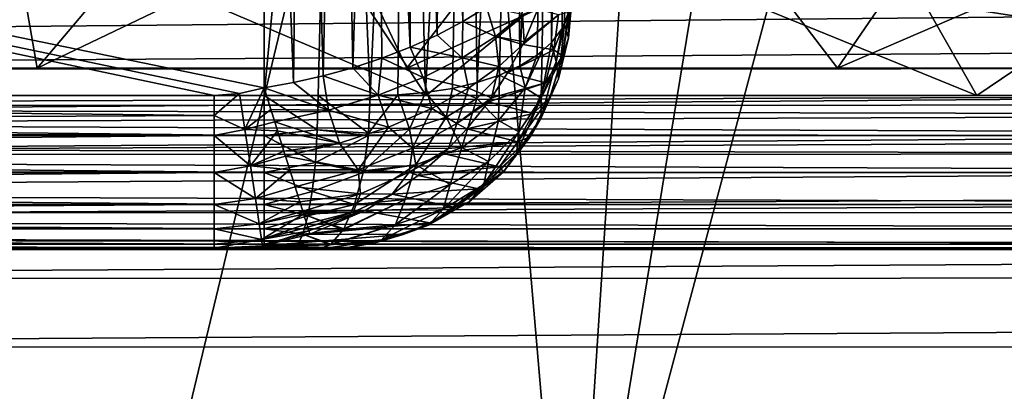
# Model space of a CAD drawing. Header units: metres. Extents: x -206 to 75, y -104 to 104.
# Tile 91 of 256: x -144.79 to -141.59, y -45.98 to -44.77. Entities that reach past the tile are written whole.
import ezdxf

# ---------------------------------------------------------------- set-up
doc = ezdxf.new("R2010")
doc.units = ezdxf.units.M
doc.layers.add('solid_01_1-CONSUMER_THERM_B_125288', color=7, linetype='CONTINUOUS')

msp = doc.modelspace()

# ---------------------------------------------------------------- linework, layer by layer
at = {"layer": 'solid_01_1-CONSUMER_THERM_B_125288'}
for points in [[(-158.776108, 66.195313), (-102.949013, 67.817345), (-158.757141, -66.251068)], [(-102.949013, 67.817345), (-158.757065, -66.804688), (-158.757141, -66.251068)], [(-102.949013, 67.817345), (-103.148926, 67.301086), (-158.757065, -66.804688)], [(-103.148926, 67.301086), (-103.25058, 66.756882), (-158.757065, -66.804688)], [(-103.25058, 66.756882), (-159.058624, -67.86515), (-158.858719, -67.348892)], [(-103.25058, 66.756882), (-103.250504, 66.203262), (-159.058624, -67.86515)], [(-103.25058, 66.756882), (-158.858719, -67.348892), (-158.757065, -66.804688)], [(-103.250504, 66.203262), (-103.231537, -66.243118), (-159.058624, -67.86515)], [(-142.996674, -47.124763, 63.5), (-143.392059, -42.518772, 63.5), (-142.610886, -41.220966, 63.5)], [(-142.996674, -47.124763, 63.5), (-142.610886, -41.220966, 63.5), (-142.080536, -41.529984, 63.5)], [(-142.996674, -47.124763, 63.5), (-142.080536, -41.529984, 63.5), (-141.579422, -41.820999, 63.5)], [(-142.996674, -47.124763, 63.5), (-141.579422, -41.820999, 63.5), (-120.420639, -41.820988, 63.5)], [(-118.996666, -47.123039, 63.5), (-142.996674, -47.124763, 63.5), (-120.420639, -41.820988, 63.5)], [(-185.595474, -63.627823, 75.400002), (-76.395485, -63.61998, 75.400002), (-169.283783, -42.467205, 75.400002)], [(-76.395485, -63.61998, 75.400002), (-168.500031, -42.528885, 75.400002), (-169.283783, -42.467205, 75.400002)], [(-76.395485, -63.61998, 75.400002), (-93.500031, -42.528851, 75.400002), (-168.500031, -42.528885, 75.400002)], [(-155.246674, -47.125645, 63.5), (-156.500031, -42.51878, 63.5), (-143.392059, -42.518772, 63.5)], [(-156.02182, -45.01878, 55), (-143.992813, -42.518772, 55), (-143.992813, -45.018772, 55)], [(-156.02182, -45.01878, 55), (-156.000015, -42.51878, 55), (-143.992813, -42.518772, 55)], [(-139.891739, -45.018772, 48), (-156.000015, -42.51878, 48), (-156.02182, -45.01878, 48)], [(-139.891739, -45.018772, 48), (-144.599594, -42.518772, 48), (-156.000015, -42.51878, 48)], [(-143.992813, -42.518772, 57), (-156.000015, -42.51878, 57), (-143.992813, -44.994003, 57)], [(-156.000015, -42.51878, 57), (-144.07309, -45.012539, 57), (-143.992813, -44.994003, 57)], [(-156.000015, -42.51878, 57), (-144.155334, -45.018768, 57), (-144.07309, -45.012539, 57)], [(-156.000015, -42.51878, 57), (-150.088577, -45.018776, 57), (-144.155334, -45.018768, 57)], [(-144.496674, -47.12487, 63.5), (-155.246674, -47.125645, 63.5), (-143.392059, -42.518772, 63.5)], [(-138.754303, -44.942532, 48), (-137.766708, -44.766464, 48), (-144.599594, -42.518772, 48)], [(-138.902786, -44.960606, 48), (-138.754303, -44.942532, 48), (-144.599594, -42.518772, 48)], [(-139.891739, -45.018772, 48), (-138.902786, -44.960606, 48), (-144.599594, -42.518772, 48)], [(-142.996674, -47.124763, 63.5), (-144.496674, -47.12487, 63.5), (-143.392059, -42.518772, 63.5)], [(-143.897034, -44.97681, 56.995403), (-143.992813, -42.518772, 57), (-143.992813, -44.994003, 57)], [(-143.897034, -44.97681, 56.995403), (-143.869446, -42.518772, 56.992363), (-143.992813, -42.518772, 57)], [(-143.756882, -42.518772, 55.028229), (-143.992813, -45.018772, 55), (-143.992813, -42.518772, 55)], [(-143.817917, -45.018772, 55.015415), (-143.992813, -45.018772, 55), (-143.756882, -42.518772, 55.028229)], [(-143.800781, -44.954967, 56.981388), (-143.869446, -42.518772, 56.992363), (-143.897034, -44.97681, 56.995403)], [(-143.800781, -44.954967, 56.981388), (-143.747726, -42.518772, 56.969501), (-143.869446, -42.518772, 56.992363)], [(-143.817917, -45.018772, 55.015415), (-143.756882, -42.518772, 55.028229), (-143.648422, -45.018772, 55.061176)], [(-143.705032, -44.928493, 56.957695), (-143.747726, -42.518772, 56.969501), (-143.800781, -44.954967, 56.981388)], [(-143.648422, -45.018772, 55.061176), (-143.756882, -42.518772, 55.028229), (-143.534714, -42.518772, 55.111099)], [(-143.705032, -44.928493, 56.957695), (-143.630173, -42.518772, 56.931927), (-143.747726, -42.518772, 56.969501)], [(-143.61084, -44.897461, 56.924171), (-143.630173, -42.518772, 56.931927), (-143.705032, -44.928493, 56.957695)], [(-143.558685, -45.016403, 55.099152), (-143.648422, -45.018772, 55.061176), (-143.534714, -42.518772, 55.111099)], [(-143.519257, -44.862, 56.88076), (-143.517776, -42.518772, 56.879963), (-143.630173, -42.518772, 56.931927)], [(-143.519257, -44.862, 56.88076), (-143.630173, -42.518772, 56.931927), (-143.61084, -44.897461, 56.924171)], [(-143.468491, -45.008736, 55.148479), (-143.558685, -45.016403, 55.099152), (-143.534714, -42.518772, 55.111099)], [(-143.468491, -45.008736, 55.148479), (-143.534714, -42.518772, 55.111099), (-143.337738, -42.518772, 55.244434)], [(-143.431351, -44.822296, 56.827499), (-143.517776, -42.518772, 56.879963), (-143.519257, -44.862, 56.88076)], [(-143.431351, -44.822296, 56.827499), (-143.412842, -42.518772, 56.81464), (-143.517776, -42.518772, 56.879963)], [(-143.381836, -44.995457, 55.208355), (-143.468491, -45.008736, 55.148479), (-143.337738, -42.518772, 55.244434)], [(-143.348282, -44.778622, 56.764576), (-143.412842, -42.518772, 56.81464), (-143.431351, -44.822296, 56.827499)], [(-143.348282, -44.778622, 56.764576), (-143.316788, -42.518772, 56.73687), (-143.412842, -42.518772, 56.81464)], [(-143.301498, -44.976692, 55.277447), (-143.381836, -44.995457, 55.208355), (-143.337738, -42.518772, 55.244434)], [(-143.271301, -44.731384, 56.692406), (-143.316788, -42.518772, 56.73687), (-143.348282, -44.778622, 56.764576)], [(-143.301498, -44.976692, 55.277447), (-143.337738, -42.518772, 55.244434), (-143.178177, -42.518772, 55.420033)], [(-143.228317, -44.952431, 55.355366), (-143.301498, -44.976692, 55.277447), (-143.178177, -42.518772, 55.420033)], [(-143.163055, -44.922642, 55.441868), (-143.228317, -44.952431, 55.355366), (-143.178177, -42.518772, 55.420033)], [(-143.163055, -44.922642, 55.441868), (-143.178177, -42.518772, 55.420033), (-143.064468, -42.518772, 55.628277)], [(-143.106766, -44.887375, 55.536423), (-143.163055, -44.922642, 55.441868), (-143.064468, -42.518772, 55.628277)], [(-143.089859, -44.874157, 55.570274), (-143.106766, -44.887375, 55.536423), (-143.064468, -42.518772, 55.628277)], [(-143.060532, -44.84679, 55.638268), (-143.089859, -44.874157, 55.570274), (-143.064468, -42.518772, 55.628277)], [(-143.060532, -44.84679, 55.638268), (-143.064468, -42.518772, 55.628277), (-143.002945, -42.518772, 55.858047)], [(-143.025513, -44.801167, 55.746395), (-143.060532, -44.84679, 55.638268), (-143.002945, -42.518772, 55.858047)], [(-143.017792, -44.787403, 55.777916), (-143.025513, -44.801167, 55.746395), (-143.002945, -42.518772, 55.858047)], [(-143.002731, -44.750961, 55.859482), (-143.017792, -44.787403, 55.777916), (-143.002945, -42.518772, 55.858047)], [(-168.500031, -45.018784, 46), (-93.500031, -43.018749, 46), (-131.000031, -44.576843, 46)], [(-168.500031, -43.018784, 46), (-93.500031, -43.018749, 46), (-168.500031, -45.018784, 46)], [(-144.129852, -44.018772, 9.679487), (-145.071976, -45.018772, 12.033241), (-145.820541, -44.018772, 11.370172)], [(-145.820541, -44.018772, 37.629829), (-145.071976, -45.018772, 36.966759), (-143.466675, -45.018772, 38.572052)], [(-145.820541, -44.018772, 37.629829), (-143.466675, -45.018772, 38.572052), (-144.129852, -44.018772, 39.320515)], [(-145.713272, -44.929634, 31.423569), (-144.889114, -44.018772, 31.035721), (-143.960449, -44.018772, 32.724949)], [(-144.729538, -44.92963, 33.212986), (-145.713272, -44.929634, 31.423569), (-143.960449, -44.018772, 32.724949)], [(-145.713272, -44.929634, 17.576431), (-144.729538, -44.92963, 15.787013), (-144.889114, -44.018772, 17.964279)], [(-144.129852, -44.018772, 9.679487), (-143.466675, -45.018772, 10.427949), (-145.071976, -45.018772, 12.033241)], [(-144.729538, -44.92963, 15.787013), (-143.960449, -44.018772, 16.275049), (-144.889114, -44.018772, 17.964279)], [(-144.729538, -44.92963, 33.212986), (-143.960449, -44.018772, 32.724949), (-142.827393, -44.018772, 34.28447)], [(-143.529266, -44.92963, 34.865021), (-144.729538, -44.92963, 33.212986), (-142.827393, -44.018772, 34.28447)], [(-144.729538, -44.92963, 15.787013), (-143.529266, -44.92963, 14.134979), (-143.960449, -44.018772, 16.275049)], [(-142.247711, -44.018772, 8.20492), (-143.466675, -45.018772, 10.427949), (-144.129852, -44.018772, 9.679487)], [(-144.129852, -44.018772, 39.320515), (-143.466675, -45.018772, 38.572052), (-141.679581, -45.018772, 39.972137)], [(-144.129852, -44.018772, 39.320515), (-141.679581, -45.018772, 39.972137), (-142.247711, -44.018772, 40.795082)], [(-143.529266, -44.92963, 14.134979), (-142.827393, -44.018772, 14.715532), (-143.960449, -44.018772, 16.275049)], [(-143.529266, -44.92963, 34.865021), (-142.827393, -44.018772, 34.28447), (-141.507813, -44.018772, 35.689678)], [(-142.131393, -44.92963, 36.353619), (-143.529266, -44.92963, 34.865021), (-141.507813, -44.018772, 35.689678)], [(-143.529266, -44.92963, 14.134979), (-142.131393, -44.92963, 12.64638), (-142.827393, -44.018772, 14.715532)], [(-142.247711, -44.018772, 8.20492), (-141.679581, -45.018772, 9.027862), (-143.466675, -45.018772, 10.427949)], [(-142.131393, -44.92963, 12.64638), (-141.507813, -44.018772, 13.310323), (-142.827393, -44.018772, 14.715532)], [(-140.201553, -44.018772, 6.967971), (-141.679581, -45.018772, 9.027862), (-142.247711, -44.018772, 8.20492)], [(-142.247711, -44.018772, 40.795082), (-141.679581, -45.018772, 39.972137), (-139.736755, -45.018772, 41.146606)], [(-142.247711, -44.018772, 40.795082), (-139.736755, -45.018772, 41.146606), (-140.201553, -44.018772, 42.032028)], [(-142.131393, -44.92963, 36.353619), (-141.507813, -44.018772, 35.689678), (-140.022522, -44.018772, 36.918419)], [(-140.557938, -44.92963, 37.655293), (-142.131393, -44.92963, 36.353619), (-140.022522, -44.018772, 36.918419)], [(-142.131393, -44.92963, 12.64638), (-140.557938, -44.92963, 11.344708), (-141.507813, -44.018772, 13.310323)], [(-140.201553, -44.018772, 6.967971), (-139.736755, -45.018772, 7.853394), (-141.679581, -45.018772, 9.027862)], [(-131.000031, -44.576843, 46), (-133.693375, -44.688175, 46), (-168.500031, -45.018784, 46)], [(-133.693375, -44.688175, 46), (-138.215469, -45.018768, 46), (-168.500031, -45.018784, 46)], [(-149.213623, -44.692772, 2.474663), (-149.213593, -44.932785, 2.071429), (-112.781235, -44.687553, 2.474663)], [(-149.213593, -44.932785, 2.071429), (-112.781197, -44.92757, 2.071429), (-112.781235, -44.687553, 2.474663)], [(-143.024521, -44.88987, 56.012966), (-143.004745, -44.831753, 55.903294), (-142.993103, -44.696774, 55.975994)], [(-143.00499, -44.748913, 56.090984), (-143.024521, -44.88987, 56.012966), (-142.993103, -44.696774, 55.975994)], [(-143.004745, -44.831753, 55.903294), (-143.002731, -44.750961, 55.859482), (-142.993103, -44.696774, 55.975994)], [(-143.241867, -44.827221, 56.644444), (-143.271301, -44.731384, 56.692406), (-143.348282, -44.778622, 56.764576)], [(-143.241867, -44.827221, 56.644444), (-143.153778, -44.755402, 56.52504), (-143.271301, -44.731384, 56.692406)], [(-143.14888, -44.844135, 56.455452), (-143.104721, -44.738857, 56.417763), (-143.153778, -44.755402, 56.52504)], [(-143.037704, -44.756744, 56.211632), (-143.104721, -44.738857, 56.417763), (-143.14888, -44.844135, 56.455452)], [(-143.14888, -44.844135, 56.455452), (-143.153778, -44.755402, 56.52504), (-143.241867, -44.827221, 56.644444)], [(-143.037704, -44.756744, 56.211632), (-143.14888, -44.844135, 56.455452), (-143.153366, -44.853455, 56.458607)], [(-143.037704, -44.756744, 56.211632), (-143.153366, -44.853455, 56.458607), (-143.052567, -44.869991, 56.149426)], [(-143.052567, -44.869991, 56.149426), (-143.024521, -44.88987, 56.012966), (-143.00499, -44.748913, 56.090984)], [(-143.037704, -44.756744, 56.211632), (-143.052567, -44.869991, 56.149426), (-143.00499, -44.748913, 56.090984)], [(-143.004745, -44.831753, 55.903294), (-143.017792, -44.787403, 55.777916), (-143.002731, -44.750961, 55.859482)], [(-143.349716, -44.895969, 56.751698), (-143.348282, -44.778622, 56.764576), (-143.431351, -44.822296, 56.827499)], [(-143.349716, -44.895969, 56.751698), (-143.241867, -44.827221, 56.644444), (-143.348282, -44.778622, 56.764576)], [(-143.044769, -44.909908, 55.701298), (-143.060532, -44.84679, 55.638268), (-143.025513, -44.801167, 55.746395)], [(-143.044769, -44.909908, 55.701298), (-143.025513, -44.801167, 55.746395), (-143.017792, -44.787403, 55.777916)], [(-143.037704, -44.964661, 55.822399), (-143.044769, -44.909908, 55.701298), (-143.017792, -44.787403, 55.777916)], [(-143.004745, -44.831753, 55.903294), (-143.037704, -44.964661, 55.822399), (-143.017792, -44.787403, 55.777916)], [(-143.349716, -44.895969, 56.751698), (-143.431351, -44.822296, 56.827499), (-143.519257, -44.862, 56.88076)], [(-143.231308, -44.924992, 56.577465), (-143.241867, -44.827221, 56.644444), (-143.349716, -44.895969, 56.751698)], [(-143.153366, -44.853455, 56.458607), (-143.14888, -44.844135, 56.455452), (-143.241867, -44.827221, 56.644444)], [(-143.231308, -44.924992, 56.577465), (-143.153366, -44.853455, 56.458607), (-143.241867, -44.827221, 56.644444)], [(-143.065689, -45.025436, 55.929665), (-143.037704, -44.964661, 55.822399), (-143.004745, -44.831753, 55.903294)], [(-143.024521, -44.88987, 56.012966), (-143.065689, -45.025436, 55.929665), (-143.004745, -44.831753, 55.903294)], [(-143.476837, -44.960087, 56.843548), (-143.519257, -44.862, 56.88076), (-143.61084, -44.897461, 56.924171)], [(-143.476837, -44.960087, 56.843548), (-143.349716, -44.895969, 56.751698), (-143.519257, -44.862, 56.88076)], [(-143.20253, -44.944599, 56.487759), (-143.153366, -44.853455, 56.458607), (-143.231308, -44.924992, 56.577465)], [(-143.052567, -44.869991, 56.149426), (-143.153366, -44.853455, 56.458607), (-143.20253, -44.944599, 56.487759)], [(-143.052567, -44.869991, 56.149426), (-143.20253, -44.944599, 56.487759), (-143.079987, -44.977325, 56.085438)], [(-143.093643, -45.027729, 55.618732), (-143.089859, -44.874157, 55.570274), (-143.060532, -44.84679, 55.638268)], [(-143.044769, -44.909908, 55.701298), (-143.093643, -45.027729, 55.618732), (-143.060532, -44.84679, 55.638268)], [(-143.052567, -44.869991, 56.149426), (-143.079987, -44.977325, 56.085438), (-143.024521, -44.88987, 56.012966)], [(-143.622238, -45.017723, 56.916214), (-143.61084, -44.897461, 56.924171), (-143.705032, -44.928493, 56.957695)], [(-143.622238, -45.017723, 56.916214), (-143.476837, -44.960087, 56.843548), (-143.61084, -44.897461, 56.924171)], [(-143.329742, -44.99453, 56.686466), (-143.349716, -44.895969, 56.751698), (-143.476837, -44.960087, 56.843548)], [(-143.329742, -44.99453, 56.686466), (-143.231308, -44.924992, 56.577465), (-143.349716, -44.895969, 56.751698)], [(-143.145721, -44.993317, 55.479687), (-143.163055, -44.922642, 55.441868), (-143.106766, -44.887375, 55.536423)], [(-143.145721, -44.993317, 55.479687), (-143.106766, -44.887375, 55.536423), (-143.089859, -44.874157, 55.570274)], [(-143.093643, -45.027729, 55.618732), (-143.145721, -44.993317, 55.479687), (-143.089859, -44.874157, 55.570274)], [(-143.119232, -45.077343, 56.020557), (-143.065689, -45.025436, 55.929665), (-143.024521, -44.88987, 56.012966)], [(-143.079987, -44.977325, 56.085438), (-143.119232, -45.077343, 56.020557), (-143.024521, -44.88987, 56.012966)], [(-149.213562, -45.051117, 1.880731), (-112.781197, -44.92757, 2.071429), (-149.213593, -44.932785, 2.071429)], [(-149.213562, -45.051117, 1.880731), (-112.781181, -45.045898, 1.880731), (-112.781197, -44.92757, 2.071429)], [(-144.729538, -44.92963, 33.212986), (-144.729538, -44.92963, 15.787013), (-145.713272, -44.929634, 17.576431)], [(-144.729538, -44.92963, 33.212986), (-145.713272, -44.929634, 17.576431), (-145.713272, -44.929634, 31.423569)], [(-143.529266, -44.92963, 34.865021), (-143.529266, -44.92963, 14.134979), (-144.729538, -44.92963, 15.787013)], [(-143.529266, -44.92963, 34.865021), (-144.729538, -44.92963, 15.787013), (-144.729538, -44.92963, 33.212986)], [(-143.622238, -45.017723, 56.916214), (-143.705032, -44.928493, 56.957695), (-143.800781, -44.954967, 56.981388)], [(-142.131393, -44.92963, 36.353619), (-142.131393, -44.92963, 12.64638), (-143.529266, -44.92963, 14.134979)], [(-142.131393, -44.92963, 36.353619), (-143.529266, -44.92963, 14.134979), (-143.529266, -44.92963, 34.865021)], [(-143.255188, -45.025749, 56.510937), (-143.231308, -44.924992, 56.577465), (-143.329742, -44.99453, 56.686466)], [(-143.255188, -45.025749, 56.510937), (-143.20253, -44.944599, 56.487759), (-143.231308, -44.924992, 56.577465)], [(-143.145721, -44.993317, 55.479687), (-143.228317, -44.952431, 55.355366), (-143.163055, -44.922642, 55.441868)], [(-143.093567, -45.09124, 55.736168), (-143.093643, -45.027729, 55.618732), (-143.044769, -44.909908, 55.701298)], [(-143.037704, -44.964661, 55.822399), (-143.093567, -45.09124, 55.736168), (-143.044769, -44.909908, 55.701298)], [(-140.557938, -44.92963, 37.655293), (-140.557938, -44.92963, 11.344708), (-142.131393, -44.92963, 12.64638)], [(-140.557938, -44.92963, 37.655293), (-142.131393, -44.92963, 12.64638), (-142.131393, -44.92963, 36.353619)], [(-143.783966, -45.066628, 56.965378), (-143.800781, -44.954967, 56.981388), (-143.897034, -44.97681, 56.995403)], [(-143.783966, -45.066628, 56.965378), (-143.622238, -45.017723, 56.916214), (-143.800781, -44.954967, 56.981388)], [(-143.448959, -45.060482, 56.782188), (-143.476837, -44.960087, 56.843548), (-143.622238, -45.017723, 56.916214)], [(-143.448959, -45.060482, 56.782188), (-143.329742, -44.99453, 56.686466), (-143.476837, -44.960087, 56.843548)], [(-143.302551, -45.028454, 55.279915), (-143.301498, -44.976692, 55.277447), (-143.228317, -44.952431, 55.355366)], [(-143.232346, -45.100372, 55.383926), (-143.302551, -45.028454, 55.279915), (-143.228317, -44.952431, 55.355366)], [(-143.079987, -44.977325, 56.085438), (-143.20253, -44.944599, 56.487759), (-143.255188, -45.025749, 56.510937)], [(-143.145721, -44.993317, 55.479687), (-143.232346, -45.100372, 55.383926), (-143.228317, -44.952431, 55.355366)], [(-143.129395, -45.15239, 55.842041), (-143.093567, -45.09124, 55.736168), (-143.037704, -44.964661, 55.822399)], [(-143.065689, -45.025436, 55.929665), (-143.129395, -45.15239, 55.842041), (-143.037704, -44.964661, 55.822399)], [(-144.055298, -45.129211, 56.985874), (-143.992813, -44.994003, 57), (-144.07309, -45.012539, 57)], [(-143.970825, -45.064339, 56.994541), (-143.992813, -44.994003, 57), (-144.055298, -45.129211, 56.985874)], [(-143.783966, -45.066628, 56.965378), (-143.897034, -44.97681, 56.995403), (-143.992813, -44.994003, 57)], [(-143.783966, -45.066628, 56.965378), (-143.992813, -44.994003, 57), (-143.970825, -45.064339, 56.994541)], [(-143.401443, -45.08913, 55.203579), (-143.468491, -45.008736, 55.148479), (-143.381836, -44.995457, 55.208355)], [(-143.367279, -45.109875, 56.638077), (-143.329742, -44.99453, 56.686466), (-143.448959, -45.060482, 56.782188)], [(-143.302551, -45.028454, 55.279915), (-143.401443, -45.08913, 55.203579), (-143.381836, -44.995457, 55.208355)], [(-143.302551, -45.028454, 55.279915), (-143.381836, -44.995457, 55.208355), (-143.301498, -44.976692, 55.277447)], [(-143.367279, -45.109875, 56.638077), (-143.255188, -45.025749, 56.510937), (-143.329742, -44.99453, 56.686466)], [(-143.079987, -44.977325, 56.085438), (-143.255188, -45.025749, 56.510937), (-143.264801, -45.039169, 56.5145)], [(-143.079987, -44.977325, 56.085438), (-143.264801, -45.039169, 56.5145), (-143.119232, -45.077343, 56.020557)], [(-143.166351, -45.136948, 55.531609), (-143.232346, -45.100372, 55.383926), (-143.145721, -44.993317, 55.479687)], [(-143.093643, -45.027729, 55.618732), (-143.166351, -45.136948, 55.531609), (-143.145721, -44.993317, 55.479687)], [(-138.215469, -45.083946, 46.004265), (-168.500031, -45.018784, 46), (-138.215469, -45.018768, 46)], [(-138.215469, -45.148109, 46.017017), (-168.500031, -45.148193, 46.017036), (-168.500031, -45.018784, 46)], [(-138.215469, -45.083946, 46.004265), (-138.215469, -45.148109, 46.017017), (-168.500031, -45.018784, 46)], [(-156.02182, -45.140438, 47.984974), (-139.891739, -45.018772, 48), (-156.02182, -45.01878, 48)], [(-156.02182, -45.140438, 47.984974), (-139.891739, -45.084034, 47.995724), (-139.891739, -45.018772, 48)], [(-143.992813, -45.148182, 55.017036), (-156.02182, -45.01878, 55), (-143.992813, -45.018772, 55)], [(-144.15535, -45.084034, 56.995724), (-150.088577, -45.018776, 57), (-156.02182, -45.140438, 56.984974)], [(-156.02182, -45.140434, 55.015026), (-156.02182, -45.01878, 55), (-143.992813, -45.148182, 55.017036)], [(-144.15535, -45.084034, 56.995724), (-144.155334, -45.018768, 57), (-150.088577, -45.018776, 57)], [(-145.071976, -45.018772, 36.966759), (-145.071976, -45.018772, 12.033241), (-143.466675, -45.018772, 10.427949)], [(-143.466675, -45.018772, 38.572052), (-145.071976, -45.018772, 36.966759), (-143.466675, -45.018772, 10.427949)], [(-144.15535, -45.084034, 56.995724), (-144.07309, -45.012539, 57), (-144.155334, -45.018768, 57)], [(-144.055298, -45.129211, 56.985874), (-144.07309, -45.012539, 57), (-144.15535, -45.084034, 56.995724)], [(-143.820114, -45.130032, 55.027756), (-143.992813, -45.018772, 55), (-143.817917, -45.018772, 55.015415)], [(-143.820114, -45.130032, 55.027756), (-143.992813, -45.148182, 55.017036), (-143.992813, -45.018772, 55)], [(-143.820114, -45.130032, 55.027756), (-143.817917, -45.018772, 55.015415), (-143.653687, -45.140823, 55.075352)], [(-143.653687, -45.140823, 55.075352), (-143.817917, -45.018772, 55.015415), (-143.648422, -45.018772, 55.061176)], [(-143.588776, -45.120998, 56.860386), (-143.622238, -45.017723, 56.916214), (-143.783966, -45.066628, 56.965378)], [(-143.653687, -45.140823, 55.075352), (-143.648422, -45.018772, 55.061176), (-143.558685, -45.016403, 55.099152)], [(-143.520432, -45.128006, 55.13361), (-143.653687, -45.140823, 55.075352), (-143.558685, -45.016403, 55.099152)], [(-143.588776, -45.120998, 56.860386), (-143.448959, -45.060482, 56.782188), (-143.622238, -45.017723, 56.916214)], [(-143.520432, -45.128006, 55.13361), (-143.558685, -45.016403, 55.099152), (-143.468491, -45.008736, 55.148479)], [(-143.401443, -45.08913, 55.203579), (-143.520432, -45.128006, 55.13361), (-143.468491, -45.008736, 55.148479)], [(-143.466675, -45.018772, 38.572052), (-143.466675, -45.018772, 10.427949), (-141.679581, -45.018772, 9.027862)], [(-141.679581, -45.018772, 39.972137), (-143.466675, -45.018772, 38.572052), (-141.679581, -45.018772, 9.027862)], [(-143.351135, -45.187157, 55.287445), (-143.401443, -45.08913, 55.203579), (-143.302551, -45.028454, 55.279915)], [(-143.264801, -45.039169, 56.5145), (-143.255188, -45.025749, 56.510937), (-143.367279, -45.109875, 56.638077)], [(-143.232346, -45.100372, 55.383926), (-143.351135, -45.187157, 55.287445), (-143.302551, -45.028454, 55.279915)], [(-143.173904, -45.207432, 55.645664), (-143.166351, -45.136948, 55.531609), (-143.093643, -45.027729, 55.618732)], [(-143.093567, -45.09124, 55.736168), (-143.173904, -45.207432, 55.645664), (-143.093643, -45.027729, 55.618732)], [(-143.169312, -45.168785, 55.955715), (-143.129395, -45.15239, 55.842041), (-143.065689, -45.025436, 55.929665)], [(-143.119232, -45.077343, 56.020557), (-143.169312, -45.168785, 55.955715), (-143.065689, -45.025436, 55.929665)], [(-141.679581, -45.018772, 39.972137), (-141.679581, -45.018772, 9.027862), (-139.736755, -45.018772, 7.853394)], [(-139.736755, -45.018772, 41.146606), (-141.679581, -45.018772, 39.972137), (-139.736755, -45.018772, 7.853394)], [(-149.213562, -45.051117, 1.880731), (-149.213547, -45.209694, 1.720659), (-112.781181, -45.045898, 1.880731)], [(-149.213547, -45.209694, 1.720659), (-112.781158, -45.204479, 1.720659), (-112.781181, -45.045898, 1.880731)], [(-143.958344, -45.104301, 56.986462), (-143.970825, -45.064339, 56.994541), (-144.055298, -45.129211, 56.985874)], [(-143.783966, -45.066628, 56.965378), (-143.970825, -45.064339, 56.994541), (-143.958344, -45.104301, 56.986462)], [(-143.511337, -45.189217, 56.746532), (-143.448959, -45.060482, 56.782188), (-143.588776, -45.120998, 56.860386)], [(-143.511337, -45.189217, 56.746532), (-143.367279, -45.109875, 56.638077), (-143.448959, -45.060482, 56.782188)], [(-143.334732, -45.126884, 56.535572), (-143.264801, -45.039169, 56.5145), (-143.367279, -45.109875, 56.638077)], [(-143.119232, -45.077343, 56.020557), (-143.264801, -45.039169, 56.5145), (-143.334732, -45.126884, 56.535572)], [(-156.02182, -45.140438, 47.984974), (-139.891739, -45.148182, 47.982964), (-139.891739, -45.084034, 47.995724)], [(-144.15535, -45.148178, 56.982964), (-144.15535, -45.084034, 56.995724), (-156.02182, -45.140438, 56.984974)], [(-144.055298, -45.129211, 56.985874), (-144.15535, -45.084034, 56.995724), (-144.15535, -45.148178, 56.982964)], [(-143.748077, -45.17363, 56.915928), (-143.783966, -45.066628, 56.965378), (-143.958344, -45.104301, 56.986462)], [(-143.748077, -45.17363, 56.915928), (-143.588776, -45.120998, 56.860386), (-143.783966, -45.066628, 56.965378)], [(-143.499954, -45.244164, 55.196964), (-143.520432, -45.128006, 55.13361), (-143.401443, -45.08913, 55.203579)], [(-143.351135, -45.187157, 55.287445), (-143.499954, -45.244164, 55.196964), (-143.401443, -45.08913, 55.203579)], [(-143.119232, -45.077343, 56.020557), (-143.334732, -45.126884, 56.535572), (-143.169312, -45.168785, 55.955715)], [(-143.216339, -45.266888, 55.751472), (-143.173904, -45.207432, 55.645664), (-143.093567, -45.09124, 55.736168)], [(-143.129395, -45.15239, 55.842041), (-143.216339, -45.266888, 55.751472), (-143.093567, -45.09124, 55.736168)], [(-143.949295, -45.133232, 56.978249), (-143.958344, -45.104301, 56.986462), (-144.055298, -45.129211, 56.985874)], [(-143.748077, -45.17363, 56.915928), (-143.958344, -45.104301, 56.986462), (-143.949295, -45.133232, 56.978249)], [(-143.6875, -45.259701, 56.8274), (-143.588776, -45.120998, 56.860386), (-143.748077, -45.17363, 56.915928)], [(-143.6875, -45.259701, 56.8274), (-143.511337, -45.189217, 56.746532), (-143.588776, -45.120998, 56.860386)], [(-143.670532, -45.263382, 55.121147), (-143.653687, -45.140823, 55.075352), (-143.520432, -45.128006, 55.13361)], [(-143.499954, -45.244164, 55.196964), (-143.670532, -45.263382, 55.121147), (-143.520432, -45.128006, 55.13361)], [(-143.394211, -45.190262, 56.548073), (-143.367279, -45.109875, 56.638077), (-143.511337, -45.189217, 56.746532)], [(-143.394211, -45.190262, 56.548073), (-143.334732, -45.126884, 56.535572), (-143.367279, -45.109875, 56.638077)], [(-143.169312, -45.168785, 55.955715), (-143.334732, -45.126884, 56.535572), (-143.394211, -45.190262, 56.548073)], [(-143.264557, -45.232418, 55.441811), (-143.351135, -45.187157, 55.287445), (-143.232346, -45.100372, 55.383926)], [(-143.166351, -45.136948, 55.531609), (-143.264557, -45.232418, 55.441811), (-143.232346, -45.100372, 55.383926)], [(-138.215469, -45.148109, 46.017017), (-138.215469, -45.210083, 46.038048), (-168.500031, -45.148193, 46.017036)], [(-138.215469, -45.268753, 46.066978), (-168.500031, -45.268898, 46.067051), (-168.500031, -45.148193, 46.017036)], [(-138.215469, -45.210083, 46.038048), (-138.215469, -45.268753, 46.066978), (-168.500031, -45.148193, 46.017036)], [(-156.02182, -45.14819, 55.017036), (-156.02182, -45.140434, 55.015026), (-143.992813, -45.148182, 55.017036)], [(-156.02182, -45.140438, 47.984974), (-156.02182, -45.14819, 47.982964), (-139.891739, -45.148182, 47.982964)], [(-144.15535, -45.148178, 56.982964), (-156.02182, -45.140438, 56.984974), (-156.02182, -45.14819, 56.982964)], [(-144.15535, -45.148178, 56.982964), (-156.02182, -45.14819, 56.982964), (-156.02182, -45.262989, 56.936306)], [(-144.15535, -45.268768, 56.933014), (-144.15535, -45.148178, 56.982964), (-156.02182, -45.262989, 56.936306)], [(-156.02182, -45.262989, 47.936306), (-139.891739, -45.268772, 47.93301), (-139.891739, -45.148182, 47.982964)], [(-156.02182, -45.14819, 47.982964), (-156.02182, -45.262989, 47.936306), (-139.891739, -45.148182, 47.982964)], [(-156.02182, -45.14819, 55.017036), (-143.992813, -45.148182, 55.017036), (-143.992813, -45.268772, 55.066986)], [(-156.02182, -45.262985, 55.063694), (-156.02182, -45.14819, 55.017036), (-143.992813, -45.268772, 55.066986)], [(-144.037384, -45.246716, 56.940334), (-144.055298, -45.129211, 56.985874), (-144.15535, -45.148178, 56.982964)], [(-144.037384, -45.246716, 56.940334), (-144.15535, -45.148178, 56.982964), (-144.15535, -45.268768, 56.933014)], [(-143.949295, -45.133232, 56.978249), (-144.055298, -45.129211, 56.985874), (-144.037384, -45.246716, 56.940334)], [(-143.928726, -45.199032, 56.951508), (-143.949295, -45.133232, 56.978249), (-144.037384, -45.246716, 56.940334)], [(-143.820114, -45.130032, 55.027756), (-143.826569, -45.235714, 55.064167), (-143.992813, -45.148182, 55.017036)], [(-143.826569, -45.235714, 55.064167), (-143.992813, -45.268772, 55.066986), (-143.992813, -45.148182, 55.017036)], [(-143.748077, -45.17363, 56.915928), (-143.949295, -45.133232, 56.978249), (-143.928726, -45.199032, 56.951508)], [(-143.820114, -45.130032, 55.027756), (-143.654343, -45.148136, 55.077133), (-143.826569, -45.235714, 55.064167)], [(-143.826569, -45.235714, 55.064167), (-143.654343, -45.148136, 55.077133), (-143.670532, -45.263382, 55.121147)], [(-143.820114, -45.130032, 55.027756), (-143.653687, -45.140823, 55.075352), (-143.654343, -45.148136, 55.077133)], [(-143.670532, -45.263382, 55.121147), (-143.654343, -45.148136, 55.077133), (-143.653687, -45.140823, 55.075352)], [(-143.279892, -45.308147, 55.552818), (-143.264557, -45.232418, 55.441811), (-143.166351, -45.136948, 55.531609)], [(-143.173904, -45.207432, 55.645664), (-143.279892, -45.308147, 55.552818), (-143.166351, -45.136948, 55.531609)], [(-143.229111, -45.25058, 55.891861), (-143.216339, -45.266888, 55.751472), (-143.129395, -45.15239, 55.842041)], [(-143.169312, -45.168785, 55.955715), (-143.229111, -45.25058, 55.891861), (-143.129395, -45.15239, 55.842041)], [(-143.748077, -45.17363, 56.915928), (-143.928726, -45.199032, 56.951508), (-143.923676, -45.21521, 56.943047)], [(-143.6875, -45.259701, 56.8274), (-143.748077, -45.17363, 56.915928), (-143.923676, -45.21521, 56.943047)], [(-143.5215, -45.268028, 56.650238), (-143.511337, -45.189217, 56.746532), (-143.6875, -45.259701, 56.8274)], [(-143.5215, -45.268028, 56.650238), (-143.394211, -45.190262, 56.548073), (-143.511337, -45.189217, 56.746532)], [(-143.41124, -45.206833, 56.5509), (-143.394211, -45.190262, 56.548073), (-143.5215, -45.268028, 56.650238)], [(-143.388504, -45.307793, 55.35276), (-143.499954, -45.244164, 55.196964), (-143.351135, -45.187157, 55.287445)], [(-143.169312, -45.168785, 55.955715), (-143.394211, -45.190262, 56.548073), (-143.41124, -45.206833, 56.5509)], [(-143.169312, -45.168785, 55.955715), (-143.41124, -45.206833, 56.5509), (-143.229111, -45.25058, 55.891861)], [(-143.264557, -45.232418, 55.441811), (-143.388504, -45.307793, 55.35276), (-143.351135, -45.187157, 55.287445)], [(-149.213547, -45.209694, 1.720659), (-149.213516, -45.400085, 1.600154), (-112.781158, -45.204479, 1.720659)], [(-149.213516, -45.400085, 1.600154), (-112.781136, -45.394871, 1.600154), (-112.781158, -45.204479, 1.720659)], [(-143.923676, -45.21521, 56.943047), (-143.928726, -45.199032, 56.951508), (-144.037384, -45.246716, 56.940334)], [(-143.909592, -45.260265, 56.914948), (-143.923676, -45.21521, 56.943047), (-144.037384, -45.246716, 56.940334)], [(-143.6875, -45.259701, 56.8274), (-143.923676, -45.21521, 56.943047), (-143.909592, -45.260265, 56.914948)], [(-143.492996, -45.278183, 56.560497), (-143.41124, -45.206833, 56.5509), (-143.5215, -45.268028, 56.650238)], [(-143.229111, -45.25058, 55.891861), (-143.41124, -45.206833, 56.5509), (-143.492996, -45.278183, 56.560497)], [(-143.326736, -45.364391, 55.66003), (-143.279892, -45.308147, 55.552818), (-143.173904, -45.207432, 55.645664)], [(-143.216339, -45.266888, 55.751472), (-143.326736, -45.364391, 55.66003), (-143.173904, -45.207432, 55.645664)], [(-144.021255, -45.352604, 56.862877), (-144.037384, -45.246716, 56.940334), (-144.15535, -45.268768, 56.933014)], [(-143.909592, -45.260265, 56.914948), (-144.037384, -45.246716, 56.940334), (-144.021255, -45.352604, 56.862877)], [(-143.826569, -45.235714, 55.064167), (-143.83699, -45.330517, 55.122818), (-143.992813, -45.268772, 55.066986)], [(-143.826569, -45.235714, 55.064167), (-143.6716, -45.268784, 55.124035), (-143.83699, -45.330517, 55.122818)], [(-143.826569, -45.235714, 55.064167), (-143.670532, -45.263382, 55.121147), (-143.6716, -45.268784, 55.124035)], [(-143.69899, -45.372478, 55.198772), (-143.6716, -45.268784, 55.124035), (-143.499954, -45.244164, 55.196964)], [(-143.535538, -45.356289, 55.269661), (-143.69899, -45.372478, 55.198772), (-143.499954, -45.244164, 55.196964)], [(-143.6716, -45.268784, 55.124035), (-143.670532, -45.263382, 55.121147), (-143.499954, -45.244164, 55.196964)], [(-143.388504, -45.307793, 55.35276), (-143.535538, -45.356289, 55.269661), (-143.499954, -45.244164, 55.196964)], [(-143.229111, -45.25058, 55.891861), (-143.492996, -45.278183, 56.560497), (-143.297394, -45.321976, 55.829838)], [(-143.411484, -45.387203, 55.460953), (-143.388504, -45.307793, 55.35276), (-143.264557, -45.232418, 55.441811)], [(-143.279892, -45.308147, 55.552818), (-143.411484, -45.387203, 55.460953), (-143.264557, -45.232418, 55.441811)], [(-143.229111, -45.25058, 55.891861), (-143.297394, -45.321976, 55.829838), (-143.216339, -45.266888, 55.751472)], [(-138.215469, -45.268753, 46.066978), (-138.215469, -45.372272, 46.146397), (-168.500031, -45.268898, 46.067051)], [(-138.215469, -45.372272, 46.146397), (-168.500031, -45.372524, 46.146633), (-168.500031, -45.268898, 46.067051)], [(-156.02182, -45.268784, 55.06699), (-156.02182, -45.262985, 55.063694), (-143.992813, -45.268772, 55.066986)], [(-156.02182, -45.262989, 47.936306), (-156.02182, -45.268784, 47.93301), (-139.891739, -45.268772, 47.93301)], [(-144.15535, -45.268768, 56.933014), (-156.02182, -45.262989, 56.936306), (-156.02182, -45.268784, 56.93301)], [(-144.15535, -45.268768, 56.933014), (-156.02182, -45.268784, 56.93301), (-156.02182, -45.372135, 56.853748)], [(-144.15535, -45.372322, 56.853558), (-144.15535, -45.268768, 56.933014), (-156.02182, -45.372135, 56.853748)], [(-156.02182, -45.372135, 47.853748), (-139.891739, -45.372326, 47.85355), (-139.891739, -45.268772, 47.93301)], [(-156.02182, -45.268784, 47.93301), (-156.02182, -45.372135, 47.853748), (-139.891739, -45.268772, 47.93301)], [(-156.02182, -45.268784, 55.06699), (-143.992813, -45.268772, 55.066986), (-143.992813, -45.372326, 55.146446)], [(-156.02182, -45.372135, 55.146248), (-156.02182, -45.268784, 55.06699), (-143.992813, -45.372326, 55.146446)], [(-144.021255, -45.352604, 56.862877), (-144.15535, -45.268768, 56.933014), (-144.15535, -45.372322, 56.853558)], [(-143.892334, -45.315475, 56.869549), (-143.909592, -45.260265, 56.914948), (-144.021255, -45.352604, 56.862877)], [(-143.83699, -45.330517, 55.122818), (-143.992813, -45.372326, 55.146446), (-143.992813, -45.268772, 55.066986)], [(-143.6875, -45.259701, 56.8274), (-143.909592, -45.260265, 56.914948), (-143.892334, -45.315475, 56.869549)], [(-143.680237, -45.338154, 56.728329), (-143.6875, -45.259701, 56.8274), (-143.892334, -45.315475, 56.869549)], [(-143.83699, -45.330517, 55.122818), (-143.6716, -45.268784, 55.124035), (-143.69899, -45.372478, 55.198772)], [(-143.680237, -45.338154, 56.728329), (-143.5215, -45.268028, 56.650238), (-143.6875, -45.259701, 56.8274)], [(-143.577057, -45.339298, 56.564465), (-143.5215, -45.268028, 56.650238), (-143.680237, -45.338154, 56.728329)], [(-143.577057, -45.339298, 56.564465), (-143.492996, -45.278183, 56.560497), (-143.5215, -45.268028, 56.650238)], [(-143.297394, -45.321976, 55.829838), (-143.492996, -45.278183, 56.560497), (-143.577057, -45.339298, 56.564465)], [(-143.372971, -45.382542, 55.770344), (-143.326736, -45.364391, 55.66003), (-143.216339, -45.266888, 55.751472)], [(-143.297394, -45.321976, 55.829838), (-143.372971, -45.382542, 55.770344), (-143.216339, -45.266888, 55.751472)], [(-143.877151, -45.364033, 56.815765), (-143.892334, -45.315475, 56.869549), (-144.021255, -45.352604, 56.862877)], [(-143.680237, -45.338154, 56.728329), (-143.892334, -45.315475, 56.869549), (-143.877151, -45.364033, 56.815765)], [(-143.565918, -45.437969, 55.375076), (-143.535538, -45.356289, 55.269661), (-143.388504, -45.307793, 55.35276)], [(-143.411484, -45.387203, 55.460953), (-143.565918, -45.437969, 55.375076), (-143.388504, -45.307793, 55.35276)], [(-143.459732, -45.439716, 55.57077), (-143.411484, -45.387203, 55.460953), (-143.279892, -45.308147, 55.552818)], [(-143.326736, -45.364391, 55.66003), (-143.459732, -45.439716, 55.57077), (-143.279892, -45.308147, 55.552818)], [(-143.83699, -45.330517, 55.122818), (-143.850845, -45.409687, 55.200768), (-143.992813, -45.372326, 55.146446)], [(-143.680237, -45.338154, 56.728329), (-143.877151, -45.364033, 56.815765), (-143.867599, -45.394608, 56.771744)], [(-143.703964, -45.397934, 56.624393), (-143.680237, -45.338154, 56.728329), (-143.867599, -45.394608, 56.771744)], [(-143.83699, -45.330517, 55.122818), (-143.69899, -45.372478, 55.198772), (-143.850845, -45.409687, 55.200768)], [(-143.703964, -45.397934, 56.624393), (-143.577057, -45.339298, 56.564465), (-143.680237, -45.338154, 56.728329)], [(-143.666641, -45.392906, 56.56311), (-143.577057, -45.339298, 56.564465), (-143.703964, -45.397934, 56.624393)], [(-143.372971, -45.382542, 55.770344), (-143.577057, -45.339298, 56.564465), (-143.666641, -45.392906, 56.56311)], [(-143.297394, -45.321976, 55.829838), (-143.577057, -45.339298, 56.564465), (-143.372971, -45.382542, 55.770344)], [(-138.215469, -45.372272, 46.146397), (-138.215469, -45.451748, 46.249939), (-168.500031, -45.372524, 46.146633)], [(-138.215469, -45.451748, 46.249939), (-168.500031, -45.451992, 46.25034), (-168.500031, -45.372524, 46.146633)], [(-156.02182, -45.372135, 47.853748), (-156.02182, -45.451794, 47.749992), (-139.891739, -45.372326, 47.85355)], [(-144.15535, -45.372322, 56.853558), (-156.02182, -45.372135, 56.853748), (-156.02182, -45.451794, 56.749992)], [(-156.02182, -45.372135, 55.146248), (-143.992813, -45.372326, 55.146446), (-143.992813, -45.451786, 55.25)], [(-156.02182, -45.451794, 55.250004), (-156.02182, -45.372135, 55.146248), (-143.992813, -45.451786, 55.25)], [(-144.15535, -45.451782, 56.750004), (-144.15535, -45.372322, 56.853558), (-156.02182, -45.451794, 56.749992)], [(-156.02182, -45.451794, 47.749992), (-139.891739, -45.451786, 47.749996), (-139.891739, -45.372326, 47.85355)], [(-144.008698, -45.434971, 56.759655), (-144.021255, -45.352604, 56.862877), (-144.15535, -45.372322, 56.853558)], [(-144.008698, -45.434971, 56.759655), (-144.15535, -45.372322, 56.853558), (-144.15535, -45.451782, 56.750004)], [(-143.877151, -45.364033, 56.815765), (-144.021255, -45.352604, 56.862877), (-144.008698, -45.434971, 56.759655)], [(-143.867599, -45.394608, 56.771744), (-143.877151, -45.364033, 56.815765), (-144.008698, -45.434971, 56.759655)], [(-143.850845, -45.409687, 55.200768), (-143.992813, -45.451786, 55.25), (-143.992813, -45.372326, 55.146446)], [(-143.850845, -45.409687, 55.200768), (-143.69899, -45.372478, 55.198772), (-143.734573, -45.451767, 55.29583)], [(-143.736557, -45.455059, 55.301262), (-143.734573, -45.451767, 55.29583), (-143.535538, -45.356289, 55.269661)], [(-143.565918, -45.437969, 55.375076), (-143.736557, -45.455059, 55.301262), (-143.535538, -45.356289, 55.269661)], [(-143.734573, -45.451767, 55.29583), (-143.69899, -45.372478, 55.198772), (-143.535538, -45.356289, 55.269661)], [(-143.372971, -45.382542, 55.770344), (-143.666641, -45.392906, 56.56311), (-143.454742, -45.432034, 55.713993)], [(-143.454742, -45.432034, 55.713993), (-143.459732, -45.439716, 55.57077), (-143.326736, -45.364391, 55.66003)], [(-143.372971, -45.382542, 55.770344), (-143.454742, -45.432034, 55.713993), (-143.326736, -45.364391, 55.66003)], [(-149.213516, -45.400085, 1.600154), (-149.213486, -45.612625, 1.525335), (-112.781136, -45.394871, 1.600154)], [(-149.213486, -45.612625, 1.525335), (-112.781105, -45.60741, 1.525335), (-112.781136, -45.394871, 1.600154)], [(-143.864532, -45.404396, 56.755211), (-143.867599, -45.394608, 56.771744), (-144.008698, -45.434971, 56.759655)], [(-143.864532, -45.404396, 56.755211), (-144.008698, -45.434971, 56.759655), (-144.000854, -45.486469, 56.642097)], [(-143.854706, -45.435837, 56.689003), (-143.864532, -45.404396, 56.755211), (-144.000854, -45.486469, 56.642097)], [(-143.850845, -45.409687, 55.200768), (-143.867416, -45.469257, 55.294109), (-143.992813, -45.451786, 55.25)], [(-143.703964, -45.397934, 56.624393), (-143.867599, -45.394608, 56.771744), (-143.864532, -45.404396, 56.755211)], [(-143.850845, -45.409687, 55.200768), (-143.736557, -45.455059, 55.301262), (-143.867416, -45.469257, 55.294109)], [(-143.703964, -45.397934, 56.624393), (-143.864532, -45.404396, 56.755211), (-143.854706, -45.435837, 56.689003)], [(-143.703964, -45.397934, 56.624393), (-143.854706, -45.435837, 56.689003), (-143.851486, -45.44614, 56.660034)], [(-143.666641, -45.392906, 56.56311), (-143.851486, -45.44614, 56.660034), (-143.8479, -45.457619, 56.618622)], [(-143.666641, -45.392906, 56.56311), (-143.703964, -45.397934, 56.624393), (-143.851486, -45.44614, 56.660034)], [(-143.850845, -45.409687, 55.200768), (-143.734573, -45.451767, 55.29583), (-143.736557, -45.455059, 55.301262)], [(-143.666641, -45.392906, 56.56311), (-143.8479, -45.457619, 56.618622), (-143.844269, -45.469231, 56.545731)], [(-143.454742, -45.432034, 55.713993), (-143.666641, -45.392906, 56.56311), (-143.844269, -45.469231, 56.545731)], [(-143.612335, -45.48756, 55.48793), (-143.565918, -45.437969, 55.375076), (-143.411484, -45.387203, 55.460953)], [(-143.459732, -45.439716, 55.57077), (-143.612335, -45.48756, 55.48793), (-143.411484, -45.387203, 55.460953)], [(-144.000854, -45.486469, 56.642097), (-144.008698, -45.434971, 56.759655), (-144.15535, -45.451782, 56.750004)], [(-143.851486, -45.44614, 56.660034), (-143.854706, -45.435837, 56.689003), (-144.000854, -45.486469, 56.642097)], [(-143.8479, -45.457619, 56.618622), (-143.851486, -45.44614, 56.660034), (-144.000854, -45.486469, 56.642097)], [(-143.454742, -45.432034, 55.713993), (-143.844269, -45.469231, 56.545731), (-143.541519, -45.470325, 55.661362)], [(-143.778748, -45.503742, 55.416348), (-143.776093, -45.501747, 55.409126), (-143.565918, -45.437969, 55.375076)], [(-143.612335, -45.48756, 55.48793), (-143.778748, -45.503742, 55.416348), (-143.565918, -45.437969, 55.375076)], [(-143.776093, -45.501747, 55.409126), (-143.736557, -45.455059, 55.301262), (-143.565918, -45.437969, 55.375076)], [(-143.632156, -45.497433, 55.612965), (-143.612335, -45.48756, 55.48793), (-143.459732, -45.439716, 55.57077)], [(-143.541519, -45.470325, 55.661362), (-143.632156, -45.497433, 55.612965), (-143.459732, -45.439716, 55.57077)], [(-143.454742, -45.432034, 55.713993), (-143.541519, -45.470325, 55.661362), (-143.459732, -45.439716, 55.57077)], [(-138.215469, -45.451748, 46.249939), (-138.215469, -45.50174, 46.370613), (-168.500031, -45.451992, 46.25034)], [(-138.215469, -45.50174, 46.370613), (-168.500031, -45.501881, 46.371098), (-168.500031, -45.451992, 46.25034)], [(-144.15535, -45.451782, 56.750004), (-156.02182, -45.451794, 56.749992), (-156.02182, -45.454819, 56.744682)], [(-144.15535, -45.501736, 56.62941), (-144.15535, -45.451782, 56.750004), (-156.02182, -45.454819, 56.744682)], [(-156.02182, -45.454819, 47.744682), (-139.891739, -45.501736, 47.62941), (-139.891739, -45.451786, 47.749996)], [(-156.02182, -45.451794, 47.749992), (-156.02182, -45.454819, 47.744682), (-139.891739, -45.451786, 47.749996)], [(-156.02182, -45.451794, 55.250004), (-143.992813, -45.451786, 55.25), (-143.992813, -45.501736, 55.37059)], [(-156.02182, -45.454815, 55.255314), (-156.02182, -45.451794, 55.250004), (-143.992813, -45.501736, 55.37059)], [(-156.02182, -45.501743, 55.370594), (-156.02182, -45.454815, 55.255314), (-143.992813, -45.501736, 55.37059)], [(-156.02182, -45.454819, 47.744682), (-156.02182, -45.501743, 47.629406), (-139.891739, -45.501736, 47.62941)], [(-144.15535, -45.501736, 56.62941), (-156.02182, -45.454819, 56.744682), (-156.02182, -45.501743, 56.629406)], [(-144.000854, -45.486469, 56.642097), (-144.15535, -45.451782, 56.750004), (-144.15535, -45.501736, 56.62941)], [(-143.8479, -45.457619, 56.618622), (-144.000854, -45.486469, 56.642097), (-143.997833, -45.50631, 56.523022)], [(-143.844269, -45.469231, 56.545731), (-143.8479, -45.457619, 56.618622), (-143.997833, -45.50631, 56.523022)], [(-143.541519, -45.470325, 55.661362), (-143.844269, -45.469231, 56.545731), (-143.997833, -45.50631, 56.523022)], [(-143.541519, -45.470325, 55.661362), (-143.997833, -45.50631, 56.523022), (-143.632156, -45.497433, 55.612965)], [(-143.867416, -45.469257, 55.294109), (-143.992813, -45.501736, 55.37059), (-143.992813, -45.451786, 55.25)], [(-143.867416, -45.469257, 55.294109), (-143.88591, -45.506237, 55.398163), (-143.992813, -45.501736, 55.37059)], [(-143.867416, -45.469257, 55.294109), (-143.778748, -45.503742, 55.416348), (-143.88591, -45.506237, 55.398163)], [(-143.867416, -45.469257, 55.294109), (-143.736557, -45.455059, 55.301262), (-143.776093, -45.501747, 55.409126)], [(-143.867416, -45.469257, 55.294109), (-143.776093, -45.501747, 55.409126), (-143.778748, -45.503742, 55.416348)], [(-138.215469, -45.50174, 46.370613), (-138.215469, -45.5145, 46.434792), (-168.500031, -45.501881, 46.371098)], [(-138.215469, -45.518768, 46.5), (-168.500031, -45.518784, 46.5), (-168.500031, -45.501881, 46.371098)], [(-138.215469, -45.5145, 46.434792), (-138.215469, -45.518768, 46.5), (-168.500031, -45.501881, 46.371098)], [(-156.02182, -45.503624, 47.622162), (-139.891739, -45.514492, 47.565262), (-139.891739, -45.501736, 47.62941)], [(-156.02182, -45.501743, 47.629406), (-156.02182, -45.503624, 47.622162), (-139.891739, -45.501736, 47.62941)], [(-144.15535, -45.501736, 56.62941), (-156.02182, -45.501743, 56.629406), (-156.02182, -45.503624, 56.622162)], [(-144.15535, -45.514496, 56.565262), (-144.15535, -45.501736, 56.62941), (-156.02182, -45.503624, 56.622162)], [(-156.02182, -45.501743, 55.370594), (-143.992813, -45.501736, 55.37059), (-143.992813, -45.518772, 55.5)], [(-156.02182, -45.503624, 55.377838), (-156.02182, -45.501743, 55.370594), (-143.992813, -45.518772, 55.5)], [(-156.02182, -45.503624, 47.622162), (-156.021713, -45.51878, 47.5), (-139.891739, -45.514492, 47.565262)], [(-144.15535, -45.514496, 56.565262), (-156.02182, -45.503624, 56.622162), (-156.021713, -45.51878, 56.5)], [(-150.007263, -45.518776, 55.5), (-156.02182, -45.503624, 55.377838), (-143.992813, -45.518772, 55.5)], [(-144.000854, -45.486469, 56.642097), (-144.15535, -45.501736, 56.62941), (-144.15535, -45.514496, 56.565262)], [(-143.997833, -45.50631, 56.523022), (-144.000854, -45.486469, 56.642097), (-144.15535, -45.514496, 56.565262)], [(-143.997833, -45.50631, 56.523022), (-144.15535, -45.514496, 56.565262), (-144.15535, -45.518772, 56.5)], [(-143.725555, -45.513493, 55.569252), (-143.997833, -45.50631, 56.523022), (-144.15535, -45.518772, 56.5)], [(-143.632156, -45.497433, 55.612965), (-143.997833, -45.50631, 56.523022), (-143.725555, -45.513493, 55.569252)], [(-143.905365, -45.518772, 55.507713), (-143.992813, -45.518772, 55.5), (-143.992813, -45.501736, 55.37059)], [(-143.88591, -45.506237, 55.398163), (-143.905365, -45.518772, 55.507713), (-143.992813, -45.501736, 55.37059)], [(-143.88591, -45.506237, 55.398163), (-143.820633, -45.518772, 55.530624), (-143.905365, -45.518772, 55.507713)], [(-143.88591, -45.506237, 55.398163), (-143.778748, -45.503742, 55.416348), (-143.820633, -45.518772, 55.530624)], [(-143.820633, -45.518772, 55.530624), (-143.778748, -45.503742, 55.416348), (-143.612335, -45.48756, 55.48793)], [(-143.725555, -45.513493, 55.569252), (-143.820633, -45.518772, 55.530624), (-143.612335, -45.48756, 55.48793)], [(-143.632156, -45.497433, 55.612965), (-143.725555, -45.513493, 55.569252), (-143.612335, -45.48756, 55.48793)], [(-138.215469, -45.518768, 46.5), (-168.500031, -45.518784, 47.5), (-168.500031, -45.518784, 46.5)], [(-138.215469, -45.518768, 46.5), (-167.239182, -45.518784, 47.5), (-168.500031, -45.518784, 47.5)], [(-138.215469, -45.518768, 46.5), (-165.978333, -45.518784, 47.5), (-167.239182, -45.518784, 47.5)], [(-138.215469, -45.518768, 46.5), (-165.760315, -45.518784, 47.524055), (-165.978333, -45.518784, 47.5)], [(-138.215469, -45.518768, 46.5), (-165.548492, -45.518784, 47.597073), (-165.760315, -45.518784, 47.524055)], [(-138.215469, -45.518768, 46.5), (-165.356003, -45.518784, 47.717205), (-165.548492, -45.518784, 47.597073)], [(-138.215469, -45.518768, 46.5), (-165.195053, -45.518784, 47.878185), (-165.356003, -45.518784, 47.717205)], [(-156.021713, -45.51878, 47.5), (-165.195053, -45.518784, 47.878185), (-138.215469, -45.518768, 46.5)], [(-156.021713, -45.51878, 47.5), (-147.956726, -45.518776, 47.5), (-139.891739, -45.514492, 47.565262)], [(-150.088531, -45.518776, 56.5), (-144.15535, -45.514496, 56.565262), (-156.021713, -45.51878, 56.5)], [(-156.021713, -45.51878, 47.5), (-138.215469, -45.518768, 46.5), (-147.956726, -45.518776, 47.5)], [(-150.088531, -45.518776, 56.5), (-144.15535, -45.518772, 56.5), (-144.15535, -45.514496, 56.565262)], [(-150.007263, -45.518776, 55.5), (-144.15535, -45.518772, 56.5), (-150.088531, -45.518776, 56.5)], [(-150.007263, -45.518776, 55.5), (-143.992813, -45.518772, 55.5), (-144.15535, -45.518772, 56.5)], [(-147.956726, -45.518776, 47.5), (-139.891739, -45.518772, 47.5), (-139.891739, -45.514492, 47.565262)], [(-147.956726, -45.518776, 47.5), (-138.215469, -45.518768, 46.5), (-138.557785, -45.518768, 46.681797)], [(-147.956726, -45.518776, 47.5), (-138.557785, -45.518768, 46.681797), (-139.069107, -45.518772, 46.97401)], [(-147.956726, -45.518776, 47.5), (-139.069107, -45.518772, 46.97401), (-139.891739, -45.518772, 47.5)], [(-143.996994, -45.518772, 56.012093), (-143.725555, -45.513493, 55.569252), (-144.15535, -45.518772, 56.5)], [(-143.996994, -45.518772, 56.012093), (-144.15535, -45.518772, 56.5), (-143.992813, -45.518772, 55.5)], [(-143.996994, -45.518772, 56.012093), (-143.820633, -45.518772, 55.530624), (-143.725555, -45.513493, 55.569252)], [(-143.996994, -45.518772, 56.012093), (-143.905365, -45.518772, 55.507713), (-143.820633, -45.518772, 55.530624)], [(-143.996994, -45.518772, 56.012093), (-143.992813, -45.518772, 55.5), (-143.905365, -45.518772, 55.507713)], [(-149.213486, -45.612625, 1.525335), (-149.213455, -45.836296, 1.5), (-112.781105, -45.60741, 1.525335)], [(-112.781105, -45.60741, 1.525335), (-149.213455, -45.836296, 1.5), (-112.781067, -45.831078, 1.5)], [(-95.604607, -57.279106, 1.5), (-112.781067, -45.831078, 1.5), (-149.213455, -45.836296, 1.5)], [(-149.213455, -45.836296, 1.5), (-150.476547, -45.923691, 1.5), (-65.493088, -75.014526, 1.5)], [(-95.604607, -57.279106, 1.5), (-149.213455, -45.836296, 1.5), (-65.493088, -75.014526, 1.5)], [(-150.476547, -45.923691, 1.5), (-151.110367, -46.03447, 1.5), (-65.493088, -75.014526, 1.5)]]:
    msp.add_3dface(points, dxfattribs=at)

doc.saveas('drawing.dxf')
